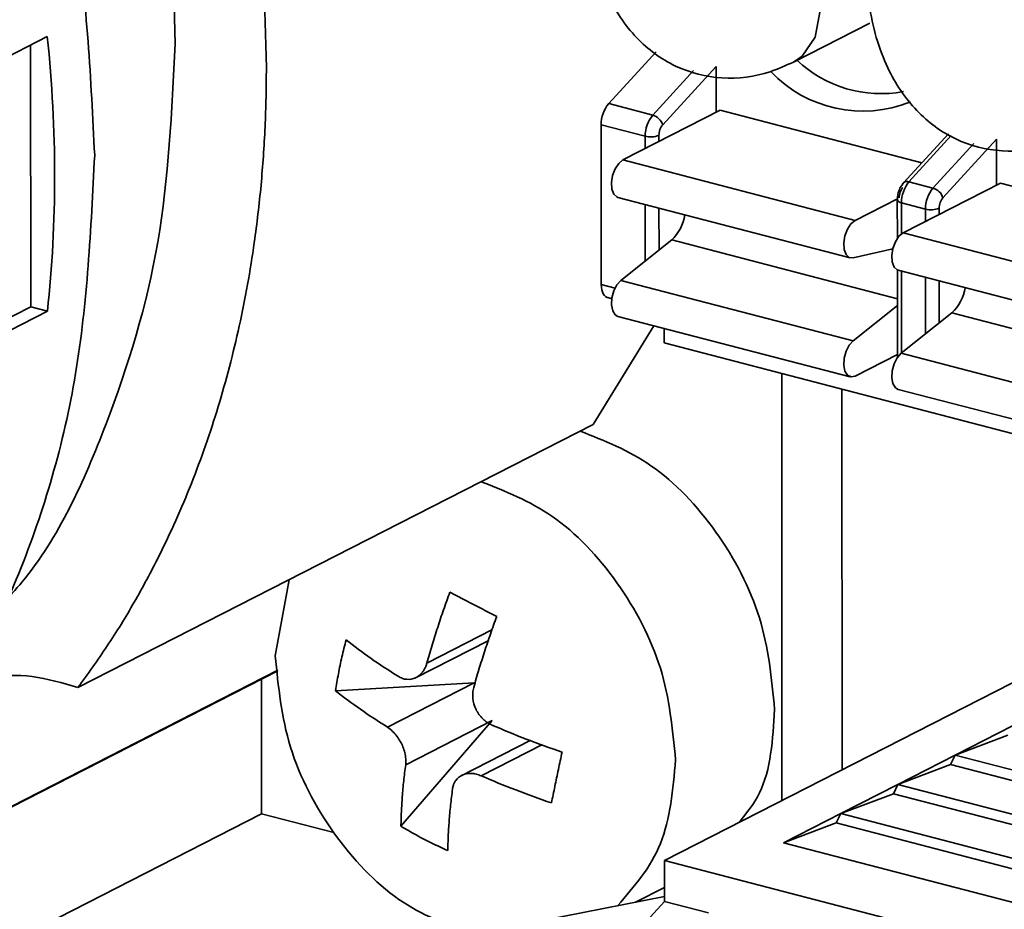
# Model space of a CAD drawing. Header units: millimetres. Extents: x 0 to 420, y 0 to 297.
# Tile 91 of 145: x 306.65 to 309.98, y 120.55 to 123.57. Entities that reach past the tile are written whole.
import ezdxf

# ---------------------------------------------------------------- set-up
doc = ezdxf.new("R2010")
doc.units = ezdxf.units.MM

msp = doc.modelspace()

# ---------------------------------------------------------------- linework, layer by layer
at = {"color": 7, "linetype": 'Continuous', "lineweight": 35}
for p, q in [((309.2689, 123.4258), (309.5275, 123.5579)), ((306.7419, 123.5123), (302.8651, 121.5315)), ((306.6855, 122.5961), (306.6851, 123.4833)), ((308.8038, 123.4605), (308.6433, 123.2848)), ((308.8262, 123.2132), (309.0072, 123.4112)), ((309.0072, 123.4112), (309.0073, 123.2553)), ((308.6433, 123.2848), (308.7924, 123.246)), ((309.0208, 123.2623), (308.6913, 123.0939)), ((309.0208, 123.2623), (309.704, 123.0843)), ((308.6178, 123.2135), (308.618, 122.6721)), ((308.7669, 123.1746), (308.6178, 123.2135)), ((309.7943, 123.1831), (309.6422, 123.0167)), ((309.7753, 122.9659), (309.9563, 123.164)), ((309.9563, 123.164), (309.9564, 123.0081)), ((308.6913, 123.0939), (309.4777, 122.8891)), ((309.6602, 123.02), (309.7415, 122.9988)), ((309.9699, 123.015), (309.6404, 122.8467)), ((309.9699, 123.015), (310.6532, 122.8371)), ((308.6745, 122.9673), (309.4609, 122.7625)), ((309.6211, 122.9623), (309.4777, 122.8891)), ((309.6207, 122.9585), (309.6208, 122.8281)), ((309.716, 122.9274), (309.6347, 122.9486)), ((308.8567, 122.8229), (308.6847, 122.686)), ((309.6404, 122.8467), (310.4268, 122.6418)), ((309.471, 122.7624), (309.6053, 122.7928)), ((309.6208, 122.721), (309.621, 122.4247)), ((309.6236, 122.7201), (310.4101, 122.5152)), ((308.6847, 122.686), (309.4711, 122.4812)), ((308.64, 122.6274), (308.6538, 122.6238)), ((302.8679, 120.6456), (306.6855, 122.5961)), ((306.7423, 122.5813), (306.6855, 122.5961)), ((309.6209, 122.6003), (309.4711, 122.4812)), ((302.8655, 120.6005), (306.7423, 122.5813)), ((308.6747, 122.5639), (309.4611, 122.359)), ((309.8058, 122.5756), (309.6338, 122.4388)), ((308.5901, 122.1973), (308.7964, 122.5322)), ((308.8314, 122.5231), (308.8314, 122.4738)), ((308.8314, 122.4738), (316.5289, 120.4687)), ((309.4779, 122.3615), (309.621, 122.4345)), ((309.6338, 122.4388), (310.4202, 122.2339)), ((309.2299, 120.9236), (309.2293, 122.3701)), ((309.4334, 121.0275), (309.4328, 122.3171)), ((309.6238, 122.3166), (310.4102, 122.1118)), ((308.5901, 122.1973), (306.8455, 121.3059)), ((311.1049, 121.8816), (308.8321, 120.7203)), ((307.5607, 121.6714), (307.514, 121.414)), ((307.9866, 121.3376), (308.2377, 121.4659)), ((305.9891, 120.579), (307.5226, 121.3625)), ((306.0768, 120.6261), (307.5222, 121.3646)), ((307.4675, 120.878), (307.4673, 121.3342)), ((307.7182, 121.2953), (308.1876, 121.3219)), ((307.8942, 121.1719), (308.1876, 121.3219)), ((308.249, 121.1945), (307.9395, 120.8358)), ((308.249, 121.1945), (307.9556, 121.0446)), ((309.8167, 121.077), (310.0106, 121.176)), ((308.3795, 121.128), (308.1411, 121.0062)), ((309.8167, 121.077), (309.995, 121.1441)), ((309.6229, 120.9779), (309.8167, 121.077)), ((309.8011, 121.045), (309.8167, 121.077)), ((309.8167, 121.077), (310.6031, 120.8721)), ((309.6229, 120.9779), (309.8011, 121.045)), ((310.4248, 120.8826), (309.8011, 121.045)), ((309.429, 120.8789), (309.6229, 120.9779)), ((309.6073, 120.946), (309.6229, 120.9779)), ((309.6229, 120.9779), (310.4093, 120.7731)), ((309.429, 120.8789), (309.6073, 120.946)), ((310.231, 120.7835), (309.6073, 120.946)), ((305.7229, 119.9867), (307.4675, 120.878)), ((307.4675, 120.878), (307.7125, 120.8142)), ((309.2352, 120.7798), (309.429, 120.8789)), ((309.4134, 120.847), (309.429, 120.8789)), ((309.429, 120.8789), (310.2154, 120.674)), ((309.2352, 120.7798), (309.4134, 120.847)), ((309.4134, 120.847), (310.0372, 120.6845)), ((310.0216, 120.575), (309.2352, 120.7798)), ((308.8321, 120.7203), (318.4336, 118.2193)), ((308.8321, 120.7203), (308.8322, 120.5808)), ((308.7345, 120.5788), (308.8322, 120.6287)), ((308.0161, 120.4379), (308.8322, 120.5979)), ((308.8322, 120.5808), (308.6445, 120.3755)), ((308.8322, 120.5808), (308.9813, 120.542))]:
    msp.add_line(p, q, dxfattribs=at)
at = {"color": 8, "linetype": 'Continuous', "lineweight": 35}
for p, q in [((308.7924, 123.246), (308.9303, 123.3969)), ((308.7669, 123.1325), (308.7669, 123.1746)), ((308.8134, 123.1563), (308.8134, 123.1775)), ((309.8033, 123.1765), (309.6602, 123.02)), ((309.7415, 122.9988), (309.8794, 123.1496)), ((308.7671, 122.7516), (308.767, 122.9432)), ((308.8136, 122.7886), (308.8135, 122.9311)), ((309.6347, 122.9486), (309.6347, 122.8431)), ((309.7161, 122.8853), (309.716, 122.9274)), ((309.7626, 122.9091), (309.7625, 122.9302)), ((308.8567, 122.8229), (309.6209, 122.6238)), ((309.6348, 122.7172), (309.6349, 122.4397)), ((309.7162, 122.5044), (309.7161, 122.696)), ((308.618, 122.6721), (308.6649, 122.6599)), ((309.7627, 122.5413), (309.7627, 122.6839)), ((309.8058, 122.5756), (310.57, 122.3766)), ((308.0275, 121.389), (308.2495, 121.5024)), ((308.4189, 121.1128), (308.2116, 121.0068))]:
    msp.add_line(p, q, dxfattribs=at)
at = {"color": 8, "linetype": 'Continuous', "lineweight": 35, "flags": 128}
msp.add_lwpolyline([(309.2688, 123.4257), (309.299, 123.4463), (309.343, 123.5104), (309.3585, 123.5954), (309.343, 123.6885), (309.2989, 123.7755), (309.2328, 123.8431), (309.155, 123.8811), (309.0969, 123.8866)], dxfattribs=at)
at = {"color": 7, "linetype": 'Continuous', "lineweight": 35, "flags": 128}
for points in [[(308.6913, 123.0939), (308.6773, 123.0825), (308.6651, 123.0642), (308.6566, 123.0416), (308.6527, 123.0176), (308.6541, 122.9955), (308.6606, 122.9784), (308.6712, 122.9685), (308.6745, 122.9673)], [(309.6422, 123.0167), (309.6406, 123.0144), (309.6402, 123.0137)], [(309.4777, 122.8891), (309.4637, 122.8777), (309.4515, 122.8594), (309.443, 122.8367), (309.4391, 122.8127), (309.4405, 122.7906), (309.447, 122.7735), (309.4576, 122.7637), (309.471, 122.7624)], [(309.6404, 122.8467), (309.6264, 122.8353), (309.6142, 122.817), (309.6057, 122.7943), (309.6018, 122.7703), (309.6032, 122.7483), (309.6097, 122.7311), (309.6203, 122.7213), (309.6236, 122.7201)], [(308.6847, 122.686), (308.6713, 122.6711), (308.6607, 122.6504), (308.6543, 122.6267), (308.6529, 122.6032), (308.6568, 122.5831), (308.6653, 122.5692), (308.6747, 122.5639)], [(308.618, 122.6721), (308.6185, 122.6629), (308.6198, 122.6544), (308.622, 122.6467), (308.625, 122.6401), (308.6288, 122.6347), (308.6332, 122.6306), (308.6382, 122.628), (308.64, 122.6274)], [(309.4711, 122.4812), (309.4577, 122.4663), (309.4471, 122.4455), (309.4407, 122.4218), (309.4393, 122.3984), (309.4432, 122.3783), (309.4518, 122.3644), (309.4639, 122.3585), (309.4779, 122.3615)], [(309.6338, 122.4388), (309.6204, 122.4239), (309.6098, 122.4032), (309.6034, 122.3795), (309.602, 122.356), (309.6059, 122.3359), (309.6145, 122.322), (309.6238, 122.3166)]]:
    msp.add_lwpolyline(points, dxfattribs=at)
at = {"color": 7, "linetype": 'Continuous', "lineweight": 35}
for centre, radius, start, end in [((309.5654, 123.7339), 0.4151, 226.7046, 280.5812), ((309.5033, 123.6875), 0.428, 223.4262, 292.1942), ((308.7287, 123.2141), 0.1109, 140.3684, 180.3266), ((308.8778, 123.1753), 0.1109, 140.3684, 180.3266), ((308.7782, 123.1976), 0.0504, 17.9257, 73.6596), ((308.7858, 123.2472), 0.075, 255.4058, 291.5835), ((309.7456, 122.9492), 0.1109, 140.3684, 180.3266), ((309.8269, 122.928), 0.1109, 140.3684, 180.3266), ((309.7273, 122.9504), 0.0504, 17.9257, 73.6596), ((309.7349, 123), 0.075, 255.4058, 291.5835), ((308.7523, 122.9324), 0.1513, 313.6132, 350.7684), ((309.7014, 122.6852), 0.1513, 313.6132, 350.7684)]:
    msp.add_arc(centre, radius, start, end, dxfattribs=at)
at = {"color": 8, "linetype": 'Continuous', "lineweight": 35}
for centre, radius, start, end in [((309.6538, 123.0041), 0.0171, 68.0692, 132.6613), ((309.6356, 122.9646), 0.016, 202.2726, 266.8886)]:
    msp.add_arc(centre, radius, start, end, dxfattribs=at)
at = {"color": 7, "linetype": 'Continuous', "lineweight": 35}
for points, knots in [([(306.9023, 123.1097), (306.8896, 123.3669), (306.8641, 123.8813), (306.6623, 124.6662), (306.3487, 125.4228), (305.9236, 126.1251), (305.4066, 126.7453), (304.8166, 127.2597), (304.1764, 127.6488), (303.5113, 127.8963), (302.8438, 127.9981), (302.2114, 127.9295), (301.7955, 127.8231), (301.6211, 127.7041), (301.6177, 127.7018)], [0, 0, 0, 0, 0.090744, 0.181488, 0.272231, 0.362975, 0.453719, 0.544463, 0.635206, 0.72595, 0.816694, 0.907437, 0.998181, 1, 1, 1, 1]), ([(309.0409, 124.9572), (309.0061, 124.9364), (308.9171, 124.8834), (308.7948, 124.751), (308.6807, 124.5603), (308.6, 124.3347), (308.5605, 124.0961), (308.568, 123.861), (308.6252, 123.6599), (308.7281, 123.5044), (308.8646, 123.403), (309.0271, 123.3617), (309.1667, 123.3794), (309.2428, 123.414), (309.2689, 123.4258)], [0, 0, 0, 0, 0.058004, 0.148145, 0.243897, 0.340494, 0.437277, 0.535966, 0.639125, 0.723191, 0.801743, 0.879499, 0.958806, 1, 1, 1, 1]), ([(309.99, 124.71), (309.9552, 124.6892), (309.8662, 124.6362), (309.7439, 124.5038), (309.6298, 124.3131), (309.5491, 124.0874), (309.5097, 123.8489), (309.5171, 123.6138), (309.5743, 123.4127), (309.6772, 123.2572), (309.8137, 123.1557), (309.9762, 123.1144), (310.1158, 123.1322), (310.1919, 123.1667), (310.218, 123.1785)], [0, 0, 0, 0, 0.058004, 0.148145, 0.243897, 0.340494, 0.437277, 0.535966, 0.639125, 0.723191, 0.801743, 0.879499, 0.958806, 1, 1, 1, 1]), ([(307.1747, 123.4874), (307.1702, 123.7213), (307.1644, 124.0173), (307.0852, 124.3158), (307.0686, 124.3785)], [0, 0, 0, 0, 0.790007, 1, 1, 1, 1]), ([(307.388, 124.2953), (307.4079, 124.2036), (307.473, 123.9048), (307.4794, 123.6107), (307.4838, 123.4068)], [0, 0, 0, 0, 0.306997, 1, 1, 1, 1]), ([(306.5894, 121.5879), (306.6121, 121.6128), (306.7646, 121.7802), (306.9524, 122.1923), (307.142, 122.8026), (307.1638, 123.2591), (307.1747, 123.4874)], [0, 0, 0, 0, 0.055124, 0.370083, 0.685041, 1, 1, 1, 1]), ([(307.4838, 123.4068), (307.4836, 123.3732), (307.4832, 123.3061), (307.4797, 123.2062), (307.4741, 123.107), (307.4661, 123.0087), (307.4558, 122.9111), (307.4349, 122.7501), (307.3952, 122.5293), (307.3239, 122.2562), (307.2329, 121.9954), (307.1351, 121.776), (307.0375, 121.5942), (306.9464, 121.4452), (306.8791, 121.3524), (306.8455, 121.3059)], [0, 0, 0, 0, 0.041709, 0.083366, 0.124999, 0.166636, 0.208304, 0.250033, 0.374987, 0.50001, 0.624964, 0.749988, 0.833347, 0.916609, 1, 1, 1, 1]), ([(308.8134, 123.1775), (308.8134, 123.1834), (308.8146, 123.1905), (308.8193, 123.2036), (308.8227, 123.2093), (308.8262, 123.2132)], [0, 0, 0, 0, 0.5, 0.5, 1, 1, 1, 1]), ([(305.4075, 120.2836), (305.5813, 120.3884), (305.9323, 120.6001), (306.3497, 121.0864), (306.6638, 121.6775), (306.8647, 122.358), (306.8898, 122.8592), (306.9023, 123.1097)], [0, 0, 0, 0, 0.19678, 0.397585, 0.59839, 0.799195, 1, 1, 1, 1]), ([(309.6422, 123.0167), (309.6392, 123.0129), (309.633, 123.0052), (309.6262, 122.9904), (309.6216, 122.9744), (309.621, 122.9638), (309.6207, 122.9585)], [0, 0, 0, 0, 0.242135, 0.494947, 0.750557, 1, 1, 1, 1]), ([(309.6397, 123.0012), (309.6362, 122.9974), (309.6328, 122.9917), (309.6281, 122.9786), (309.627, 122.9715), (309.627, 122.9656)], [0, 0, 0, 0, 0.5, 0.5, 1, 1, 1, 1]), ([(309.7625, 122.9302), (309.7625, 122.9362), (309.7637, 122.9433), (309.7684, 122.9564), (309.7718, 122.9621), (309.7753, 122.9659)], [0, 0, 0, 0, 0.5, 0.5, 1, 1, 1, 1]), ([(308.5465, 122.175), (308.6286, 122.1426), (308.7994, 122.0751), (309.0176, 121.8421), (309.1746, 121.5451), (309.195, 121.3365), (309.2053, 121.2321)], [0, 0, 0, 0, 0.235592, 0.490395, 0.745197, 1, 1, 1, 1]), ([(308.8699, 121.0608), (308.8597, 121.1651), (308.8392, 121.3738), (308.6822, 121.6708), (308.464, 121.9037), (308.2932, 121.9712), (308.2112, 122.0037)], [0, 0, 0, 0, 0.254803, 0.509605, 0.764408, 1, 1, 1, 1]), ([(308.1051, 121.6292), (308.098, 121.6094), (308.0836, 121.5696), (308.0637, 121.5097), (308.0447, 121.4493), (308.0332, 121.4092), (308.0275, 121.389)], [0, 0, 0, 0, 0.2450795, 0.4934384, 0.7450781, 1, 1, 1, 1]), ([(308.2638, 121.5466), (308.2457, 121.556), (308.2096, 121.5747), (308.1566, 121.6023), (308.1223, 121.6202), (308.1051, 121.6292)], [0, 0, 0, 0, 0.333373, 0.666627, 1, 1, 1, 1]), ([(308.1861, 121.3064), (308.1919, 121.3266), (308.2034, 121.3668), (308.2224, 121.4272), (308.2423, 121.487), (308.2567, 121.5269), (308.2638, 121.5466)], [0, 0, 0, 0, 0.254922, 0.506562, 0.754921, 1, 1, 1, 1]), ([(307.7541, 121.4675), (307.7491, 121.4483), (307.7392, 121.41), (307.7272, 121.3525), (307.7212, 121.3144), (307.7182, 121.2953)], [0, 0, 0, 0, 0.333339, 0.666661, 1, 1, 1, 1]), ([(307.514, 121.414), (307.5242, 121.3096), (307.5447, 121.1009), (307.7017, 120.8039), (307.9209, 120.57), (308.093, 120.5022), (308.1763, 120.4693)], [0, 0, 0, 0, 0.253902, 0.507804, 0.761705, 1, 1, 1, 1]), ([(308.0275, 121.389), (308.0262, 121.3851), (308.0238, 121.3775), (308.0187, 121.3671), (308.0085, 121.3518), (307.9895, 121.3362), (307.9647, 121.3322), (307.9446, 121.3363), (307.935, 121.3415), (307.9301, 121.3442)], [0, 0, 0, 0, 0.084071, 0.167329, 0.251248, 0.500115, 0.748983, 0.874361, 1, 1, 1, 1]), ([(306.8455, 121.3059), (306.7936, 121.3214), (306.6898, 121.3522), (306.5394, 121.3449), (306.436, 121.3232), (306.3912, 121.2928), (306.3862, 121.2894)], [0, 0, 0, 0, 0.320137, 0.64027, 0.9604, 1, 1, 1, 1]), ([(308.2475, 121.179), (308.2438, 121.1808), (308.2363, 121.1844), (308.2259, 121.1916), (308.2099, 121.2056), (308.1917, 121.231), (308.1827, 121.263), (308.1822, 121.2884), (308.1848, 121.3004), (308.1861, 121.3064)], [0, 0, 0, 0, 0.08413, 0.167393, 0.251247, 0.500114, 0.748982, 0.87443, 1, 1, 1, 1]), ([(309.2053, 121.2321), (309.199, 121.1296), (309.1898, 120.9798), (309.1109, 120.8812), (309.0859, 120.85)], [0, 0, 0, 0, 0.683897, 1, 1, 1, 1]), ([(307.8942, 121.1719), (307.9, 121.1672), (307.9109, 121.1582), (307.9256, 121.1418), (307.9377, 121.1241), (307.9469, 121.105), (307.9534, 121.0845), (307.9552, 121.071), (307.9562, 121.0639)], [0, 0, 0, 0, 0.186721, 0.356432, 0.515154, 0.670199, 0.829395, 1, 1, 1, 1]), ([(308.4492, 120.915), (308.4531, 120.9336), (308.4609, 120.9708), (308.4729, 121.0283), (308.4811, 121.0675), (308.4852, 121.0872)], [0, 0, 0, 0, 0.333339, 0.666661, 1, 1, 1, 1]), ([(308.6736, 120.5668), (308.7296, 120.6313), (308.8425, 120.7611), (308.8607, 120.9604), (308.8699, 121.0608)], [0, 0, 0, 0, 0.496514, 1, 1, 1, 1]), ([(307.9556, 121.0446), (307.9533, 121.0261), (307.9487, 120.9895), (307.944, 120.9364), (307.9408, 120.8851), (307.9399, 120.8522), (307.9395, 120.8358)], [0, 0, 0, 0, 0.2549219, 0.5065616, 0.7549205, 1, 1, 1, 1]), ([(308.1143, 120.962), (308.1149, 120.9656), (308.1161, 120.9726), (308.1198, 120.9822), (308.1281, 120.9966), (308.1459, 121.0116), (308.172, 121.0163), (308.1945, 121.0133), (308.2059, 121.009), (308.2116, 121.0068)], [0, 0, 0, 0, 0.084071, 0.167329, 0.251248, 0.500115, 0.748983, 0.874361, 1, 1, 1, 1]), ([(308.0982, 120.7533), (308.0986, 120.7696), (308.0994, 120.8025), (308.1027, 120.8539), (308.1074, 120.907), (308.112, 120.9436), (308.1143, 120.962)], [0, 0, 0, 0, 0.245079, 0.493438, 0.745078, 1, 1, 1, 1]), ([(307.9395, 120.8358), (307.9565, 120.8259), (307.9904, 120.8061), (308.0434, 120.7785), (308.08, 120.7617), (308.0982, 120.7533)], [0, 0, 0, 0, 0.333373, 0.666627, 1, 1, 1, 1])]:
    msp.add_open_spline(points, degree=3, knots=knots, dxfattribs=at)
for points in [[(306.7666, 123.0404), (306.7666, 123.196), (306.7583, 123.3536), (306.7419, 123.5123)], [(306.7423, 122.5813), (306.7586, 122.7314), (306.7667, 122.8849), (306.7666, 123.0404)], [(307.9301, 121.3442), (307.8664, 121.3837), (307.8075, 121.425), (307.7541, 121.4675)], [(307.7182, 121.2953), (307.7716, 121.2528), (307.8304, 121.2115), (307.8942, 121.1719)], [(308.4852, 121.0872), (308.4032, 121.1151), (308.3237, 121.1458), (308.2475, 121.179)], [(307.9562, 121.0639), (307.956, 121.0575), (307.9558, 121.051), (307.9556, 121.0446)], [(308.2116, 121.0068), (308.2878, 120.9736), (308.3672, 120.9429), (308.4492, 120.915)]]:
    msp.add_open_spline(points, degree=3, dxfattribs=at)

doc.saveas('drawing.dxf')
